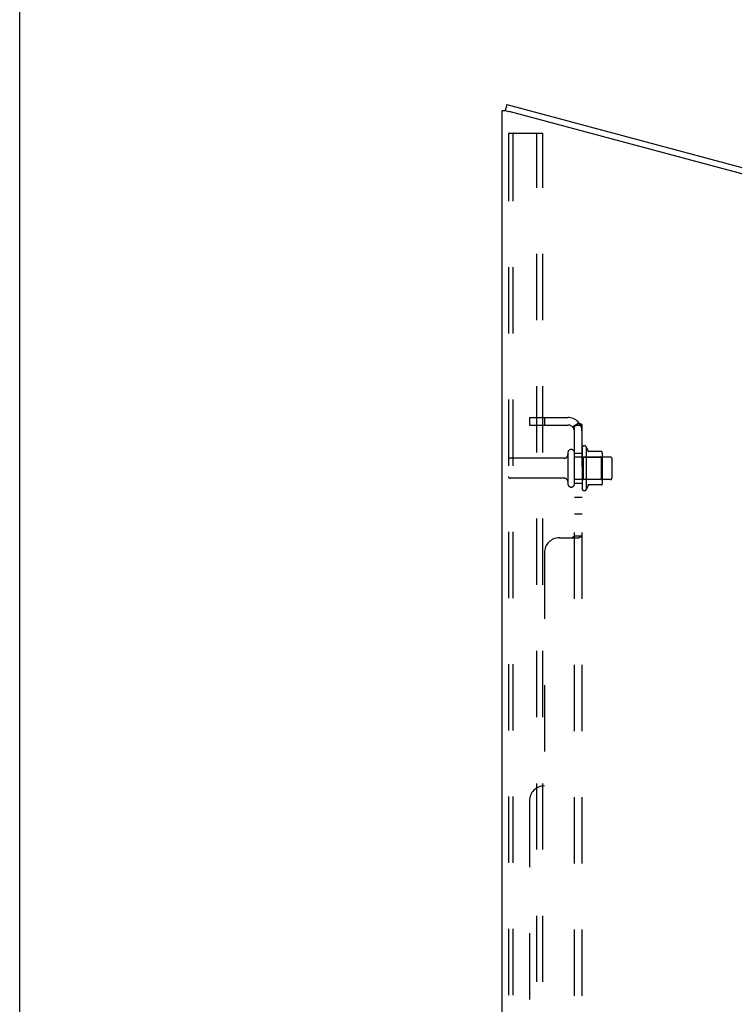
# Model space of a CAD drawing. Header units: inches. Extents: x 0 to 200, y 0 to 129.
# Tile 117 of 256: x 0 to 12, y 82 to 99. Entities that reach past the tile are written whole.
import ezdxf

# ---------------------------------------------------------------- set-up
doc = ezdxf.new("R2010")
doc.units = ezdxf.units.IN
doc.header["$LTSCALE"] = 11
doc.header["$MEASUREMENT"] = 0
doc.linetypes.add('HIDDEN', pattern=[0.2, 0.1, -0.1])
doc.layers.get('0').update_dxf_attribs({"linetype": 'CONTINUOUS'})
doc.layers.add('DEFAULT_2', color=8, linetype='HIDDEN')
doc.layers.add('SUBPANEL', color=7, linetype='CONTINUOUS')

msp = doc.modelspace()

# ---------------------------------------------------------------- linework, layer by layer
at = {"color": 7, "linetype": 'Continuous'}
for p, q in [((0, 0), (0, 129.412)), ((8.076, 97.258), (8.077, 97.258)), ((8.104, 97.358), (8.077, 97.258)), ((8.104, 97.358), (19.958, 94.182))]:
    msp.add_line(p, q, dxfattribs=at)
at = {"color": 3, "linetype": 'Continuous'}
for p, q in [((8.024, 34.29), (8.024, 97.258)), ((8.024, 97.258), (8.076, 97.258)), ((8.076, 97.258), (8.116, 97.247)), ((8.116, 97.247), (8.128, 97.244)), ((8.128, 97.244), (8.14, 97.241)), ((19.931, 94.082), (8.14, 97.241))]:
    msp.add_line(p, q, dxfattribs=at)
at = {"layer": 'DEFAULT_2', "color": 8, "linetype": 'HIDDEN'}
for p, q in [((8.128, 96.853), (8.128, 34.403)), ((8.149, 96.883), (8.222, 96.883)), ((8.201, 96.853), (8.201, 34.403)), ((8.222, 96.883), (8.703, 96.883)), ((8.599, 34.373), (8.599, 96.883)), ((8.703, 34.373), (8.703, 96.883)), ((9.423, 91.667), (9.423, 90.955)), ((9.118, 91.568), (9.118, 91.053)), ((9.228, 91.053), (9.228, 91.568)), ((9.353, 91.645), (9.353, 90.977)), ((9.373, 91.494), (9.353, 91.514)), ((9.678, 91.588), (9.45, 91.588)), ((9.669, 91.494), (9.689, 91.514)), ((9.689, 91.566), (9.689, 91.055)), ((9.055, 91.476), (8.158, 91.476)), ((9.823, 91.498), (9.228, 91.498)), ((9.373, 91.494), (9.373, 91.127)), ((9.373, 91.494), (9.669, 91.494)), ((9.669, 91.494), (9.669, 91.127)), ((9.853, 91.153), (9.853, 91.468)), ((9.055, 91.146), (8.158, 91.146)), ((9.823, 91.123), (9.228, 91.123)), ((9.373, 91.127), (9.353, 91.107)), ((9.373, 91.127), (9.669, 91.127)), ((9.678, 91.033), (9.45, 91.033)), ((9.669, 91.127), (9.689, 91.107))]:
    msp.add_line(p, q, dxfattribs=at)
for points in [[(8.149, 96.883), (8.143, 96.882), (8.138, 96.879), (8.134, 96.875), (8.13, 96.868), (8.128, 96.861), (8.128, 96.853)], [(8.222, 96.883), (8.217, 96.882), (8.212, 96.879), (8.207, 96.875), (8.204, 96.868), (8.202, 96.861), (8.201, 96.853)]]:
    msp.add_lwpolyline(points, dxfattribs=at)
for centre, radius, start, end in [((9.391, 91.645), 0.0384, 34.4497, 180), ((8.822, 91.311), 0.698, 23.9679, 30.6631), ((9.055, 91.538), 0.0625, 270, 360), ((9.173, 91.568), 0.055, 0, 180), ((9.469, 91.598), 0.01, 203.9679, 270), ((9.678, 91.578), 0.01, 5.1938, 90), ((9.547, 91.566), 0.141, 0, 5.2081), ((8.158, 91.446), 0.03, 90, 180), ((9.823, 91.468), 0.03, 0, 90), ((8.158, 91.176), 0.03, 180, 270), ((9.055, 91.083), 0.0625, 0, 90), ((9.173, 91.053), 0.055, 180, 360), ((8.822, 91.311), 0.698, 329.3369, 336.0321), ((9.469, 91.023), 0.01, 90, 156.0321), ((9.678, 91.043), 0.01, 270, 354.8062), ((9.547, 91.055), 0.141, 354.7919, 360), ((9.823, 91.153), 0.03, 270, 360), ((9.391, 90.977), 0.0384, 180, 325.5503)]:
    msp.add_arc(centre, radius, start, end, dxfattribs=at)
at = {"layer": 'SUBPANEL', "color": 8, "linetype": 'HIDDEN'}
for p, q in [((8.478, 92.155), (8.478, 92.03)), ((8.478, 92.155), (9.116, 92.155)), ((8.728, 92.155), (8.728, 92.03)), ((8.478, 92.03), (9.116, 92.03)), ((9.299, 92.068), (9.202, 91.989)), ((9.228, 36.342), (9.228, 92.03)), ((9.228, 92.03), (9.353, 92.03)), ((9.353, 36.342), (9.353, 92.03)), ((9.228, 91.561), (9.353, 91.561)), ((9.228, 91.061), (9.353, 91.061)), ((9.228, 90.833), (9.353, 90.833)), ((9.228, 90.552), (9.353, 90.552)), ((8.978, 90.155), (9.299, 90.155)), ((9.204, 90.166), (9.205, 90.167)), ((9.213, 90.174), (9.217, 90.177)), ((9.228, 90.19), (9.353, 90.19)), ((9.349, 90.182), (9.351, 90.184)), ((8.728, 89.905), (8.728, 86.03)), ((8.478, 85.78), (8.478, 42.592))]:
    msp.add_line(p, q, dxfattribs=at)
for points in [[(9.202, 91.989), (9.202, 91.989), (9.202, 91.99), (9.202, 91.991), (9.202, 91.992), (9.202, 91.993), (9.203, 91.994), (9.204, 91.995), (9.205, 91.997), (9.206, 91.999), (9.208, 92), (9.209, 92.002)], [(9.209, 92.002), (9.213, 92.006), (9.215, 92.008), (9.217, 92.01), (9.219, 92.012), (9.221, 92.015), (9.223, 92.017), (9.224, 92.02), (9.225, 92.022), (9.226, 92.024), (9.227, 92.026), (9.227, 92.028), (9.228, 92.03)], [(9.224, 92.007), (9.224, 92.007), (9.224, 92.007), (9.224, 92.007), (9.224, 92.007), (9.224, 92.007), (9.225, 92.007), (9.225, 92.008), (9.226, 92.008), (9.226, 92.008), (9.227, 92.009), (9.227, 92.009), (9.228, 92.009), (9.229, 92.01), (9.229, 92.01), (9.23, 92.01), (9.23, 92.011), (9.231, 92.011), (9.232, 92.011), (9.232, 92.012), (9.233, 92.012), (9.234, 92.012), (9.234, 92.013), (9.235, 92.013), (9.236, 92.013), (9.236, 92.014), (9.237, 92.014), (9.238, 92.014), (9.239, 92.015), (9.239, 92.015), (9.24, 92.015), (9.241, 92.016), (9.242, 92.016), (9.243, 92.016), (9.243, 92.017), (9.244, 92.017), (9.245, 92.017), (9.246, 92.018), (9.247, 92.018), (9.248, 92.019), (9.249, 92.019), (9.25, 92.019), (9.25, 92.02), (9.251, 92.02), (9.252, 92.02), (9.253, 92.021), (9.254, 92.021), (9.255, 92.021), (9.256, 92.022), (9.257, 92.022), (9.258, 92.023), (9.26, 92.023), (9.261, 92.023), (9.262, 92.024), (9.263, 92.024), (9.264, 92.024), (9.265, 92.025), (9.266, 92.025), (9.267, 92.025), (9.268, 92.026), (9.269, 92.026), (9.27, 92.026), (9.271, 92.026), (9.272, 92.027), (9.273, 92.027), (9.274, 92.027), (9.275, 92.027), (9.276, 92.028), (9.277, 92.028), (9.278, 92.028), (9.279, 92.028), (9.28, 92.028), (9.281, 92.029), (9.281, 92.029), (9.282, 92.029), (9.283, 92.029), (9.284, 92.029), (9.285, 92.029), (9.285, 92.029), (9.286, 92.03), (9.287, 92.03), (9.287, 92.03), (9.287, 92.03)], [(9.227, 92.009), (9.227, 92.009), (9.226, 92.009), (9.226, 92.008), (9.226, 92.008), (9.225, 92.008), (9.225, 92.007), (9.224, 92.007), (9.224, 92.007), (9.224, 92.007), (9.224, 92.007), (9.224, 92.007), (9.224, 92.007)], [(9.287, 92.03), (9.287, 92.03), (9.287, 92.03), (9.287, 92.03), (9.287, 92.03), (9.287, 92.03), (9.287, 92.03), (9.286, 92.03), (9.286, 92.03), (9.285, 92.03), (9.285, 92.03), (9.284, 92.03)], [(9.299, 92.068), (9.301, 92.066), (9.303, 92.064), (9.306, 92.062), (9.309, 92.06), (9.312, 92.058), (9.316, 92.056), (9.319, 92.054), (9.323, 92.053)], [(9.323, 92.053), (9.33, 92.05), (9.333, 92.048), (9.337, 92.047), (9.339, 92.045), (9.342, 92.044), (9.345, 92.042), (9.347, 92.04), (9.349, 92.038), (9.351, 92.036), (9.352, 92.034), (9.352, 92.033), (9.352, 92.031), (9.353, 92.03)], [(9.202, 90.155), (9.202, 90.156), (9.202, 90.158), (9.202, 90.16), (9.202, 90.161), (9.202, 90.163), (9.203, 90.164), (9.204, 90.166), (9.205, 90.167), (9.206, 90.169), (9.208, 90.17), (9.209, 90.172), (9.211, 90.173)], [(9.202, 90.161), (9.202, 90.163), (9.203, 90.164)], [(9.202, 90.155), (9.202, 90.156), (9.202, 90.158), (9.202, 90.16)], [(9.206, 90.169), (9.208, 90.17), (9.209, 90.172), (9.211, 90.173), (9.213, 90.174)], [(9.217, 90.177), (9.219, 90.178), (9.221, 90.18), (9.223, 90.181), (9.224, 90.183), (9.225, 90.184), (9.226, 90.186), (9.227, 90.187), (9.227, 90.189), (9.228, 90.19)], [(9.221, 90.18), (9.223, 90.181), (9.224, 90.183), (9.225, 90.184), (9.226, 90.186), (9.227, 90.187), (9.227, 90.189), (9.228, 90.19)], [(9.299, 90.155), (9.301, 90.156), (9.303, 90.158), (9.306, 90.159), (9.309, 90.161)], [(9.299, 90.155), (9.301, 90.156), (9.303, 90.158)], [(9.309, 90.161), (9.312, 90.162), (9.316, 90.164), (9.319, 90.165), (9.326, 90.169)], [(9.326, 90.169), (9.33, 90.17), (9.333, 90.172)], [(9.333, 90.172), (9.337, 90.173), (9.339, 90.175), (9.342, 90.176), (9.345, 90.178)], [(9.339, 90.175), (9.342, 90.176), (9.345, 90.178), (9.347, 90.18), (9.349, 90.182), (9.351, 90.184), (9.352, 90.185), (9.352, 90.187), (9.352, 90.189), (9.353, 90.19)], [(9.352, 90.187), (9.352, 90.189), (9.353, 90.19)]]:
    msp.add_lwpolyline(points, dxfattribs=at)
for centre, radius, start, end in [((9.116, 91.918), 0.237, 0, 90), ((9.116, 91.918), 0.112, 0, 90), ((8.978, 89.905), 0.25, 90, 180), ((8.728, 85.78), 0.25, 90, 180)]:
    msp.add_arc(centre, radius, start, end, dxfattribs=at)

doc.saveas('drawing.dxf')
